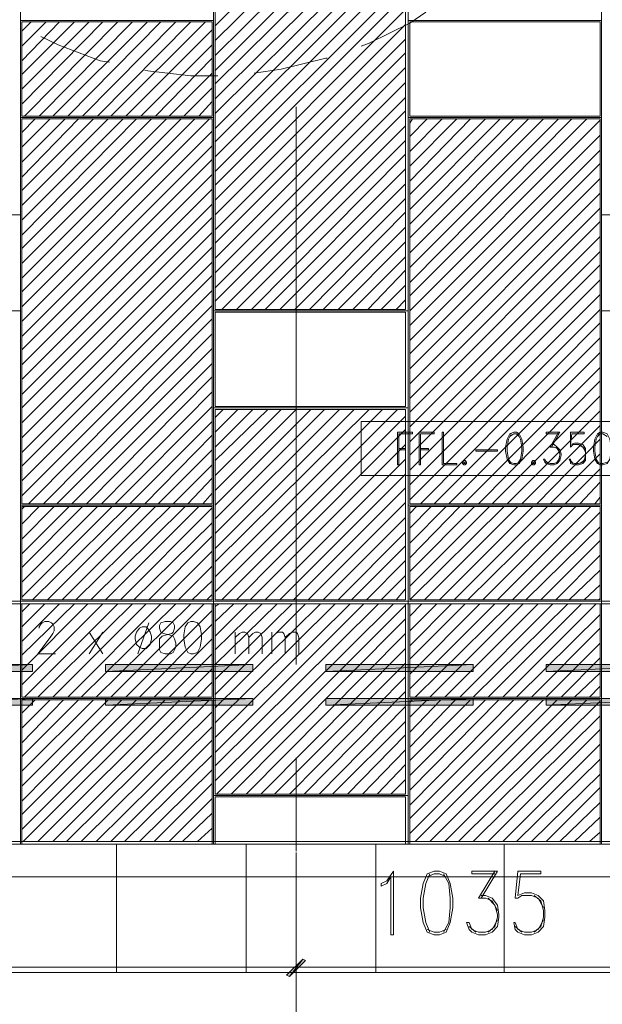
# Model space of a CAD drawing. Header units: millimetres. Extents: x 17 to 403, y 12 to 285.
# Tile 31 of 145: x 115 to 133, y 63 to 94. Entities that reach past the tile are written whole.
import ezdxf

# ---------------------------------------------------------------- set-up
doc = ezdxf.new("R2010")
doc.units = ezdxf.units.MM
doc.layers.add('FILL_000000', color=7, linetype='Continuous')
doc.layers.add('LINE_000000', color=7, linetype='Continuous')
doc.layers.add('LINE_929498', color=7, linetype='Continuous', true_color=0x929498)

msp = doc.modelspace()

# ---------------------------------------------------------------- hatches: boundary and pattern name
at = {"layer": 'FILL_000000'}
h = msp.add_hatch(color=7, dxfattribs=at)
h.dxf.hatch_style = 1
h.paths.add_polyline_path([(110.829, 73.829), (110.829, 73.618), (115.401, 73.829), (110.829, 73.829)])
h = msp.add_hatch(color=7, dxfattribs=at)
h.dxf.hatch_style = 1
h.paths.add_polyline_path([(110.829, 73.618), (115.401, 73.829), (115.401, 73.618), (110.829, 73.618)])
h = msp.add_hatch(color=7, dxfattribs=at)
h.dxf.hatch_style = 1
h.paths.add_polyline_path([(117.687, 73.829), (117.687, 73.618), (122.301, 73.829), (117.687, 73.829)])
h = msp.add_hatch(color=7, dxfattribs=at)
h.dxf.hatch_style = 1
h.paths.add_polyline_path([(117.687, 73.618), (122.301, 73.829), (122.301, 73.618), (117.687, 73.618)])
h = msp.add_hatch(color=7, dxfattribs=at)
h.dxf.hatch_style = 1
h.paths.add_polyline_path([(124.587, 73.829), (124.587, 73.618), (129.201, 73.829), (124.587, 73.829)])
h = msp.add_hatch(color=7, dxfattribs=at)
h.dxf.hatch_style = 1
h.paths.add_polyline_path([(124.587, 73.618), (129.201, 73.829), (129.201, 73.618), (124.587, 73.618)])
h = msp.add_hatch(color=7, dxfattribs=at)
h.dxf.hatch_style = 1
h.paths.add_polyline_path([(131.487, 73.829), (131.487, 73.618), (136.102, 73.829), (131.487, 73.829)])
h = msp.add_hatch(color=7, dxfattribs=at)
h.dxf.hatch_style = 1
h.paths.add_polyline_path([(131.487, 73.618), (136.102, 73.829), (136.102, 73.618), (131.487, 73.618)])
h = msp.add_hatch(color=7, dxfattribs=at)
h.dxf.hatch_style = 1
h.paths.add_polyline_path([(110.829, 72.771), (110.829, 72.559), (115.401, 72.771), (110.829, 72.771)])
h = msp.add_hatch(color=7, dxfattribs=at)
h.dxf.hatch_style = 1
h.paths.add_polyline_path([(110.829, 72.559), (115.401, 72.771), (115.401, 72.559), (110.829, 72.559)])
h = msp.add_hatch(color=7, dxfattribs=at)
h.dxf.hatch_style = 1
h.paths.add_polyline_path([(117.687, 72.771), (117.687, 72.559), (122.301, 72.771), (117.687, 72.771)])
h = msp.add_hatch(color=7, dxfattribs=at)
h.dxf.hatch_style = 1
h.paths.add_polyline_path([(117.687, 72.559), (122.301, 72.771), (122.301, 72.559), (117.687, 72.559)])
h = msp.add_hatch(color=7, dxfattribs=at)
h.dxf.hatch_style = 1
h.paths.add_polyline_path([(124.587, 72.771), (124.587, 72.559), (129.201, 72.771), (124.587, 72.771)])
h = msp.add_hatch(color=7, dxfattribs=at)
h.dxf.hatch_style = 1
h.paths.add_polyline_path([(124.587, 72.559), (129.201, 72.771), (129.201, 72.559), (124.587, 72.559)])
h = msp.add_hatch(color=7, dxfattribs=at)
h.dxf.hatch_style = 1
h.paths.add_polyline_path([(131.487, 72.771), (131.487, 72.559), (136.102, 72.771), (131.487, 72.771)])
h = msp.add_hatch(color=7, dxfattribs=at)
h.dxf.hatch_style = 1
h.paths.add_polyline_path([(131.487, 72.559), (136.102, 72.771), (136.102, 72.559), (131.487, 72.559)])
h = msp.add_hatch(color=7, dxfattribs=at)
h.dxf.hatch_style = 1
h.paths.add_polyline_path([(123.359, 64.093), (123.444, 64.05), (123.867, 64.601), (123.359, 64.093)])
h = msp.add_hatch(color=7, dxfattribs=at)
h.dxf.hatch_style = 1
h.paths.add_polyline_path([(123.867, 64.601), (123.444, 64.05), (123.359, 64.093), (123.867, 64.601)])
h = msp.add_hatch(color=7, dxfattribs=at)
h.dxf.hatch_style = 1
h.paths.add_polyline_path([(123.444, 64.05), (123.867, 64.601), (123.952, 64.558), (123.444, 64.05)])
h = msp.add_hatch(color=7, dxfattribs=at)
h.dxf.hatch_style = 1
h.paths.add_polyline_path([(123.952, 64.558), (123.867, 64.601), (123.444, 64.05), (123.952, 64.558)])

# ---------------------------------------------------------------- linework, layer by layer
at = {"layer": 'LINE_000000', "lineweight": 0}
for p, q in [((121.116, 93.853), (124.291, 96.986)), ((121.116, 93.387), (124.756, 96.986)), ((121.116, 92.922), (125.222, 96.986)), ((121.116, 92.456), (125.645, 96.986)), ((121.116, 92.033), (126.111, 96.986)), ((121.116, 91.567), (126.577, 96.986)), ((121.116, 91.101), (127.042, 96.986)), ((121.116, 90.636), (127.085, 96.605)), ((121.116, 90.212), (127.085, 96.181)), ((121.116, 89.747), (127.085, 95.716)), ((121.116, 89.281), (127.085, 95.25)), ((121.116, 88.858), (127.085, 94.827)), ((121.116, 88.392), (127.085, 94.361)), ((115.062, 93.684), (115.358, 93.98)), ((115.062, 93.218), (115.824, 93.98)), ((115.062, 92.752), (116.247, 93.98)), ((115.062, 92.329), (116.713, 93.98)), ((115.062, 91.863), (117.179, 93.98)), ((115.062, 91.398), (117.602, 93.98)), ((115.147, 91.017), (118.068, 93.98)), ((115.612, 91.017), (118.533, 93.98)), ((116.036, 91.017), (118.999, 93.98)), ((116.501, 91.017), (119.422, 93.98)), ((116.967, 91.017), (119.888, 93.98)), ((117.433, 91.017), (120.354, 93.98)), ((117.856, 91.017), (120.819, 93.98)), ((121.116, 87.926), (127.085, 93.895)), ((118.322, 91.017), (121.031, 93.726)), ((118.787, 91.017), (121.031, 93.26)), ((121.116, 87.461), (127.085, 93.43)), ((121.116, 87.037), (127.085, 93.006)), ((119.253, 91.017), (121.031, 92.837)), ((119.676, 91.017), (121.031, 92.371)), ((121.116, 86.572), (127.085, 92.541)), ((121.116, 86.106), (127.085, 92.075)), ((120.142, 91.017), (121.031, 91.906)), ((120.608, 91.017), (121.031, 91.482)), ((121.116, 85.64), (127.085, 91.609)), ((121.116, 85.217), (127.085, 91.186)), ((123.656, 91.313), (123.656, 73.829)), ((115.062, 90.509), (115.485, 90.932)), ((115.062, 90.043), (115.951, 90.932)), ((115.062, 89.577), (116.417, 90.932)), ((115.062, 89.112), (116.84, 90.932)), ((115.062, 88.688), (117.306, 90.932)), ((115.062, 88.223), (117.771, 90.932)), ((115.062, 87.757), (118.237, 90.932)), ((115.062, 87.291), (118.66, 90.932)), ((115.062, 86.868), (119.126, 90.932)), ((115.062, 86.402), (119.592, 90.932)), ((115.062, 85.937), (120.057, 90.932)), ((115.062, 85.513), (120.481, 90.932)), ((115.062, 85.048), (120.946, 90.932)), ((127.212, 90.805), (127.296, 90.932)), ((127.212, 90.382), (127.762, 90.932)), ((127.212, 89.916), (128.228, 90.932)), ((127.212, 89.45), (128.693, 90.932)), ((127.212, 88.985), (129.117, 90.932)), ((127.212, 88.561), (129.582, 90.932)), ((127.212, 88.096), (130.048, 90.932)), ((127.212, 87.63), (130.471, 90.932)), ((127.212, 87.207), (130.937, 90.932)), ((127.212, 86.741), (131.403, 90.932)), ((127.212, 86.275), (131.868, 90.932)), ((127.212, 85.81), (132.292, 90.932)), ((127.212, 85.386), (132.757, 90.932)), ((127.212, 84.921), (133.181, 90.89)), ((115.062, 84.582), (121.031, 90.551)), ((121.327, 84.963), (127.085, 90.72)), ((127.212, 84.455), (133.181, 90.424)), ((121.793, 84.963), (127.085, 90.255)), ((115.062, 84.116), (121.031, 90.085)), ((122.259, 84.963), (127.085, 89.831)), ((127.212, 83.989), (133.181, 89.958)), ((115.062, 83.693), (121.031, 89.662)), ((127.212, 83.566), (133.181, 89.535)), ((115.062, 83.227), (121.031, 89.196)), ((122.682, 84.963), (127.085, 89.366)), ((123.148, 84.963), (127.085, 88.9)), ((127.212, 83.1), (133.181, 89.069)), ((115.062, 82.762), (121.031, 88.731)), ((127.212, 82.635), (133.181, 88.604)), ((115.062, 82.296), (121.031, 88.265)), ((123.613, 84.963), (127.085, 88.434)), ((124.079, 84.963), (127.085, 88.011)), ((127.212, 82.169), (133.181, 88.138)), ((115.062, 81.873), (121.031, 87.842)), ((127.212, 81.746), (133.181, 87.715)), ((115.062, 81.407), (121.031, 87.376)), ((124.502, 84.963), (127.085, 87.545)), ((124.968, 84.963), (127.085, 87.08)), ((127.212, 81.28), (133.181, 87.249)), ((115.062, 80.941), (121.031, 86.91)), ((127.212, 80.814), (133.181, 86.783)), ((115.062, 80.476), (121.031, 86.445)), ((125.434, 84.963), (127.085, 86.614)), ((125.899, 84.963), (127.085, 86.191)), ((127.212, 80.391), (133.181, 86.36)), ((115.062, 80.052), (121.031, 86.021)), ((127.212, 79.925), (133.181, 85.894)), ((115.062, 79.587), (121.031, 85.556)), ((126.323, 84.963), (127.085, 85.725)), ((126.788, 84.963), (127.085, 85.259)), ((127.212, 79.46), (133.181, 85.429)), ((115.062, 79.121), (121.031, 85.09)), ((127.212, 78.994), (133.181, 84.963)), ((115.274, 78.867), (121.031, 84.667)), ((127.55, 78.867), (133.181, 84.54)), ((115.739, 78.867), (121.031, 84.201)), ((127.974, 78.867), (133.181, 84.074)), ((116.163, 78.867), (121.031, 83.735)), ((128.439, 78.867), (133.181, 83.608)), ((116.628, 78.867), (121.031, 83.27)), ((128.905, 78.867), (133.181, 83.143)), ((117.094, 78.867), (121.031, 82.846)), ((129.371, 78.867), (133.181, 82.719)), ((117.56, 78.867), (121.031, 82.381)), ((129.794, 78.867), (133.181, 82.254)), ((117.983, 78.867), (121.031, 81.915)), ((121.116, 81.576), (121.37, 81.83)), ((121.116, 81.111), (121.835, 81.83)), ((121.116, 80.645), (122.301, 81.83)), ((121.116, 80.222), (122.767, 81.83)), ((121.116, 79.756), (123.19, 81.83)), ((121.116, 79.29), (123.656, 81.83)), ((121.116, 78.825), (124.121, 81.83)), ((121.116, 78.401), (124.545, 81.83)), ((121.116, 77.936), (125.01, 81.83)), ((121.116, 77.47), (125.476, 81.83)), ((121.116, 77.047), (125.942, 81.83)), ((121.116, 76.581), (126.365, 81.83)), ((121.116, 76.115), (126.831, 81.83)), ((130.26, 78.867), (133.181, 81.788)), ((121.327, 75.861), (127.085, 81.619)), ((118.449, 78.867), (121.031, 81.449)), ((121.793, 75.861), (127.085, 81.195)), ((130.725, 78.867), (133.181, 81.322)), ((118.914, 78.867), (121.031, 81.026)), ((126.831, 81.111), (126.831, 80.095)), ((126.831, 81.111), (127.296, 81.111)), ((127.508, 81.111), (127.508, 80.095)), ((127.508, 81.111), (127.974, 81.111)), ((131.191, 78.867), (133.181, 80.899)), ((131.868, 81.111), (131.614, 80.645)), ((132.249, 81.111), (132.249, 80.645)), ((132.292, 81.068), (132.249, 80.73)), ((119.338, 78.867), (121.031, 80.56)), ((122.216, 75.861), (127.085, 80.73)), ((122.682, 75.861), (127.085, 80.264)), ((131.614, 78.867), (133.181, 80.433)), ((119.803, 78.867), (121.031, 80.095)), ((131.572, 80.137), (131.445, 80.222)), ((132.08, 78.867), (133.181, 79.968)), ((132.334, 80.137), (132.249, 80.222)), ((120.269, 78.867), (121.031, 79.671)), ((123.148, 75.861), (127.085, 79.798)), ((123.571, 75.861), (127.085, 79.375)), ((132.546, 78.867), (133.181, 79.544)), ((120.735, 78.867), (121.031, 79.206)), ((133.011, 78.867), (133.181, 79.079)), ((115.062, 78.698), (115.147, 78.782)), ((115.062, 78.232), (115.612, 78.782)), ((115.062, 77.766), (116.078, 78.782)), ((115.062, 77.301), (116.544, 78.782)), ((115.062, 76.877), (116.967, 78.782)), ((115.062, 76.412), (117.433, 78.782)), ((115.062, 75.946), (117.898, 78.782)), ((115.401, 75.861), (118.364, 78.782)), ((115.866, 75.861), (118.787, 78.782)), ((116.332, 75.861), (119.253, 78.782)), ((116.755, 75.861), (119.719, 78.782)), ((117.221, 75.861), (120.184, 78.782)), ((117.687, 75.861), (120.608, 78.782)), ((118.152, 75.861), (121.031, 78.74)), ((124.037, 75.861), (127.085, 78.909)), ((127.212, 78.571), (127.423, 78.782)), ((127.212, 78.105), (127.889, 78.782)), ((127.212, 77.639), (128.355, 78.782)), ((127.212, 77.174), (128.778, 78.782)), ((127.212, 76.75), (129.244, 78.782)), ((127.212, 76.285), (129.709, 78.782)), ((127.212, 75.861), (130.175, 78.782)), ((127.677, 75.861), (130.598, 78.782)), ((128.143, 75.861), (131.064, 78.782)), ((128.609, 75.861), (131.53, 78.782)), ((129.032, 75.861), (131.995, 78.782)), ((129.498, 75.861), (132.419, 78.782)), ((129.963, 75.861), (132.884, 78.782)), ((124.502, 75.861), (127.085, 78.444)), ((130.429, 75.861), (133.181, 78.613)), ((118.576, 75.861), (121.031, 78.274)), ((130.852, 75.861), (133.181, 78.147)), ((119.041, 75.861), (121.031, 77.851)), ((124.968, 75.861), (127.085, 77.978)), ((125.391, 75.861), (127.085, 77.555)), ((131.318, 75.861), (133.181, 77.724)), ((119.507, 75.861), (121.031, 77.385)), ((131.784, 75.861), (133.181, 77.258)), ((119.973, 75.861), (121.031, 76.92)), ((125.857, 75.861), (127.085, 77.089)), ((126.323, 75.861), (127.085, 76.623)), ((132.207, 75.861), (133.181, 76.793)), ((120.396, 75.861), (121.031, 76.454)), ((132.673, 75.861), (133.181, 76.327)), ((120.862, 75.861), (121.031, 76.031)), ((126.788, 75.861), (127.085, 76.2)), ((115.274, 75.819), (112.353, 75.819)), ((115.062, 75.48), (115.316, 75.734)), ((115.062, 75.015), (115.782, 75.734)), ((115.062, 74.549), (116.247, 75.734)), ((115.062, 74.126), (116.713, 75.734)), ((115.062, 73.66), (117.136, 75.734)), ((115.062, 73.194), (117.602, 75.734)), ((115.147, 72.813), (118.068, 75.734)), ((115.57, 72.813), (118.533, 75.734)), ((116.036, 72.813), (118.957, 75.734)), ((116.501, 72.813), (119.422, 75.734)), ((116.925, 72.813), (119.888, 75.734)), ((117.39, 72.813), (120.354, 75.734)), ((117.856, 72.813), (120.777, 75.734)), ((135.678, 75.819), (118.195, 75.819)), ((121.116, 75.65), (121.243, 75.734)), ((121.116, 75.184), (121.708, 75.734)), ((121.116, 74.718), (122.132, 75.734)), ((121.116, 74.295), (122.597, 75.734)), ((121.116, 73.829), (123.063, 75.734)), ((121.116, 73.364), (123.529, 75.734)), ((121.116, 72.898), (123.952, 75.734)), ((121.116, 72.475), (124.418, 75.734)), ((121.116, 72.009), (124.883, 75.734)), ((121.116, 71.543), (125.349, 75.734)), ((121.116, 71.078), (125.772, 75.734)), ((121.116, 70.654), (126.238, 75.734)), ((121.116, 70.189), (126.704, 75.734)), ((121.158, 69.765), (127.085, 75.692)), ((127.212, 75.353), (127.593, 75.734)), ((127.212, 74.888), (128.058, 75.734)), ((127.212, 74.422), (128.524, 75.734)), ((127.212, 73.999), (128.947, 75.734)), ((127.212, 73.533), (129.413, 75.734)), ((127.212, 73.067), (129.879, 75.734)), ((127.381, 72.813), (130.344, 75.734)), ((127.847, 72.813), (130.768, 75.734)), ((128.312, 72.813), (131.233, 75.734)), ((128.778, 72.813), (131.699, 75.734)), ((129.201, 72.813), (132.165, 75.734)), ((129.667, 72.813), (132.588, 75.734)), ((130.133, 72.813), (133.054, 75.734)), ((133.138, 75.861), (133.181, 75.904)), ((118.322, 72.813), (121.031, 75.523)), ((130.556, 72.813), (133.181, 75.396)), ((119.041, 75.142), (118.703, 74.168)), ((118.745, 72.813), (121.031, 75.099)), ((121.624, 69.765), (127.085, 75.269)), ((117.179, 74.845), (117.602, 74.168)), ((117.602, 74.845), (117.179, 74.168)), ((121.751, 74.845), (121.751, 74.168)), ((122.089, 69.765), (127.085, 74.803)), ((122.894, 74.845), (122.894, 74.168)), ((131.022, 72.813), (133.181, 74.972)), ((119.211, 72.813), (121.031, 74.634)), ((131.487, 72.813), (133.181, 74.507)), ((119.676, 72.813), (121.031, 74.168)), ((122.555, 69.765), (127.085, 74.337)), ((122.978, 69.765), (127.085, 73.872)), ((131.953, 72.813), (133.181, 74.041)), ((120.142, 72.813), (121.031, 73.702)), ((132.376, 72.813), (133.181, 73.575)), ((120.565, 72.813), (121.031, 73.279)), ((123.444, 69.765), (127.085, 73.448)), ((132.842, 72.813), (133.181, 73.152)), ((123.91, 69.765), (127.085, 72.983)), ((115.062, 72.305), (115.485, 72.729)), ((115.062, 71.84), (115.951, 72.729)), ((115.062, 71.374), (116.374, 72.729)), ((115.062, 70.951), (116.84, 72.729)), ((115.062, 70.485), (117.306, 72.729)), ((115.062, 70.019), (117.771, 72.729)), ((115.062, 69.554), (118.195, 72.729)), ((115.062, 69.13), (118.66, 72.729)), ((115.062, 68.665), (119.126, 72.729)), ((115.104, 68.284), (119.549, 72.729)), ((115.57, 68.284), (120.015, 72.729)), ((116.036, 68.284), (120.481, 72.729)), ((116.459, 68.284), (120.946, 72.729)), ((127.212, 72.644), (127.296, 72.729)), ((127.212, 72.178), (127.762, 72.729)), ((127.212, 71.713), (128.185, 72.729)), ((127.212, 71.247), (128.651, 72.729)), ((127.212, 70.824), (129.117, 72.729)), ((127.212, 70.358), (129.582, 72.729)), ((127.212, 69.892), (130.006, 72.729)), ((127.212, 69.427), (130.471, 72.729)), ((127.212, 69.003), (130.937, 72.729)), ((127.212, 68.538), (131.403, 72.729)), ((127.381, 68.284), (131.826, 72.729)), ((127.847, 68.284), (132.292, 72.729)), ((128.312, 68.284), (132.757, 72.729)), ((128.736, 68.284), (133.181, 72.686)), ((116.925, 68.284), (121.031, 72.348)), ((124.375, 69.765), (127.085, 72.517)), ((129.201, 68.284), (133.181, 72.221)), ((124.799, 69.765), (127.085, 72.051)), ((117.39, 68.284), (121.031, 71.882)), ((125.264, 69.765), (127.085, 71.628)), ((129.667, 68.284), (133.181, 71.797)), ((117.856, 68.284), (121.031, 71.459)), ((130.133, 68.284), (133.181, 71.332)), ((118.279, 68.284), (121.031, 70.993)), ((125.73, 69.765), (127.085, 71.162)), ((123.656, 70.908), (123.656, 67.987)), ((126.196, 69.765), (127.085, 70.697)), ((130.556, 68.284), (133.181, 70.866)), ((118.745, 68.284), (121.031, 70.527)), ((131.022, 68.284), (133.181, 70.4)), ((119.211, 68.284), (121.031, 70.104)), ((126.619, 69.765), (127.085, 70.231)), ((127.085, 69.765), (127.085, 69.808)), ((131.487, 68.284), (133.181, 69.977)), ((119.676, 68.284), (121.031, 69.638)), ((131.911, 68.284), (133.181, 69.511)), ((120.1, 68.284), (121.031, 69.173)), ((132.376, 68.284), (133.181, 69.046)), ((120.565, 68.284), (121.031, 68.707)), ((132.842, 68.284), (133.181, 68.58)), ((121.031, 68.284), (121.031, 68.284)), ((74.507, 68.199), (145.373, 68.199)), ((118.025, 64.177), (118.025, 68.199)), ((122.089, 64.177), (122.089, 68.199)), ((123.656, 67.945), (123.656, 63.585)), ((123.656, 67.945), (123.656, 63.585)), ((126.153, 64.177), (126.153, 68.199)), ((130.175, 64.177), (130.175, 68.199)), ((129.879, 67.352), (129.371, 66.506)), ((130.598, 67.352), (130.514, 66.506)), ((74.507, 67.183), (145.373, 67.183)), ((130.683, 67.268), (130.598, 66.59)), ((129.286, 65.447), (129.074, 65.617)), ((130.725, 65.447), (130.514, 65.617)), ((123.656, 65.066), (123.656, 55.965)), ((96.012, 64.347), (123.656, 64.347)), ((123.656, 64.347), (134.154, 64.347))]:
    msp.add_line(p, q, dxfattribs=at)
for points in [[(96.774, 126.407), (96.774, 75.819), (145.373, 75.819), (145.373, 126.407), (96.774, 126.407)], [(125.688, 81.449), (125.688, 79.756), (134.662, 79.756), (134.662, 81.449), (125.688, 81.449)], [(128.228, 80.095), (128.228, 81.111), (128.27, 81.111), (128.27, 80.137), (128.693, 80.137), (128.693, 80.095), (128.228, 80.095)], [(130.471, 81.111), (130.344, 81.068), (130.26, 80.899), (130.217, 80.645), (130.217, 80.518), (130.26, 80.264), (130.344, 80.137), (130.471, 80.095), (130.556, 80.095), (130.641, 80.137), (130.725, 80.264), (130.768, 80.518), (130.768, 80.645), (130.725, 80.899), (130.641, 81.068), (130.556, 81.111), (130.471, 81.111)], [(133.181, 81.111), (133.096, 81.068), (133.011, 80.899), (132.969, 80.645), (132.969, 80.518), (133.011, 80.264), (133.096, 80.137), (133.181, 80.095), (133.265, 80.095), (133.392, 80.137), (133.477, 80.264), (133.519, 80.518), (133.519, 80.645), (133.477, 80.899), (133.392, 81.068), (133.265, 81.111), (133.181, 81.111)], [(128.905, 80.222), (128.863, 80.179), (128.863, 80.137), (128.905, 80.095), (128.947, 80.095), (128.99, 80.137), (128.99, 80.179), (128.947, 80.222), (128.905, 80.222)], [(128.905, 80.179), (128.947, 80.179), (128.947, 80.137), (128.905, 80.137), (128.905, 80.179)], [(131.064, 80.222), (131.022, 80.179), (131.022, 80.137), (131.064, 80.095), (131.106, 80.095), (131.149, 80.137), (131.149, 80.179), (131.106, 80.222), (131.064, 80.222)], [(131.064, 80.179), (131.106, 80.179), (131.106, 80.137), (131.064, 80.137), (131.064, 80.179)], [(96.774, 68.199), (96.774, 75.819), (145.373, 75.819), (145.373, 68.199), (96.774, 68.199)], [(96.859, 68.284), (96.859, 75.734), (145.33, 75.734), (145.33, 68.284), (96.859, 68.284)], [(118.83, 75.015), (118.745, 74.972), (118.66, 74.845), (118.618, 74.718), (118.618, 74.634), (118.66, 74.464), (118.745, 74.38), (118.83, 74.337), (118.957, 74.337), (118.999, 74.38), (119.084, 74.464), (119.126, 74.634), (119.126, 74.718), (119.084, 74.845), (118.999, 74.972), (118.957, 75.015), (118.83, 75.015)], [(119.549, 75.184), (119.422, 75.142), (119.38, 75.057), (119.38, 74.972), (119.422, 74.845), (119.507, 74.803), (119.676, 74.761), (119.803, 74.718), (119.846, 74.634), (119.888, 74.507), (119.888, 74.38), (119.846, 74.295), (119.803, 74.21), (119.719, 74.168), (119.549, 74.168), (119.422, 74.21), (119.38, 74.295), (119.38, 74.38), (119.38, 74.507), (119.38, 74.634), (119.465, 74.718), (119.592, 74.761), (119.761, 74.803), (119.803, 74.845), (119.846, 74.972), (119.846, 75.057), (119.803, 75.142), (119.719, 75.184), (119.549, 75.184)], [(120.354, 75.184), (120.269, 75.142), (120.184, 75.015), (120.142, 74.761), (120.142, 74.634), (120.184, 74.38), (120.269, 74.21), (120.354, 74.168), (120.438, 74.168), (120.565, 74.21), (120.65, 74.38), (120.692, 74.634), (120.692, 74.761), (120.65, 75.015), (120.565, 75.142), (120.438, 75.184), (120.354, 75.184)], [(110.829, 73.829), (110.829, 73.618), (115.401, 73.829), (110.829, 73.829)], [(110.829, 73.618), (115.401, 73.829), (115.401, 73.618), (110.829, 73.618)], [(117.687, 73.829), (117.687, 73.618), (122.301, 73.829), (117.687, 73.829)], [(117.687, 73.618), (122.301, 73.829), (122.301, 73.618), (117.687, 73.618)], [(124.587, 73.829), (124.587, 73.618), (129.201, 73.829), (124.587, 73.829)], [(124.587, 73.618), (129.201, 73.829), (129.201, 73.618), (124.587, 73.618)], [(131.487, 73.829), (131.487, 73.618), (136.102, 73.829), (131.487, 73.829)], [(131.487, 73.618), (136.102, 73.829), (136.102, 73.618), (131.487, 73.618)], [(110.829, 72.771), (110.829, 72.559), (115.401, 72.771), (110.829, 72.771)], [(110.829, 72.559), (115.401, 72.771), (115.401, 72.559), (110.829, 72.559)], [(117.687, 72.771), (117.687, 72.559), (122.301, 72.771), (117.687, 72.771)], [(117.687, 72.559), (122.301, 72.771), (122.301, 72.559), (117.687, 72.559)], [(124.587, 72.771), (124.587, 72.559), (129.201, 72.771), (124.587, 72.771)], [(124.587, 72.559), (129.201, 72.771), (129.201, 72.559), (124.587, 72.559)], [(131.487, 72.771), (131.487, 72.559), (136.102, 72.771), (131.487, 72.771)], [(131.487, 72.559), (136.102, 72.771), (136.102, 72.559), (131.487, 72.559)], [(127.974, 67.352), (127.762, 67.268), (127.635, 66.971), (127.55, 66.506), (127.55, 66.209), (127.635, 65.744), (127.762, 65.447), (127.974, 65.363), (128.143, 65.363), (128.355, 65.447), (128.482, 65.744), (128.566, 66.209), (128.566, 66.506), (128.482, 66.971), (128.355, 67.268), (128.143, 67.352), (127.974, 67.352)], [(123.359, 64.093), (123.444, 64.05), (123.867, 64.601), (123.359, 64.093)], [(123.867, 64.601), (123.444, 64.05), (123.359, 64.093), (123.867, 64.601)], [(123.444, 64.05), (123.867, 64.601), (123.952, 64.558), (123.444, 64.05)], [(123.952, 64.558), (123.867, 64.601), (123.444, 64.05), (123.952, 64.558)]]:
    msp.add_lwpolyline(points, close=True, dxfattribs=at)
for points in [[(125.688, 93.218), (125.942, 93.303), (127.212, 93.938), (127.72, 94.276)], [(115.655, 93.514), (116.205, 93.26), (117.517, 92.752), (117.814, 92.71)], [(122.343, 92.371), (123.19, 92.498), (124.587, 92.837), (124.629, 92.837)], [(118.914, 92.456), (120.354, 92.287), (121.2, 92.287)], [(126.873, 81.068), (126.873, 80.095), (126.831, 80.095)], [(126.873, 81.068), (127.296, 81.068), (127.296, 81.111)], [(127.55, 81.068), (127.55, 80.095), (127.508, 80.095)], [(127.55, 81.068), (127.974, 81.068), (127.974, 81.111)], [(130.387, 81.068), (130.302, 80.899), (130.26, 80.645), (130.26, 80.518), (130.302, 80.264), (130.387, 80.137)], [(130.641, 80.984), (130.556, 81.068), (130.471, 81.068), (130.344, 80.984)], [(130.598, 80.137), (130.683, 80.264), (130.725, 80.518), (130.725, 80.645), (130.683, 80.899), (130.598, 81.068)], [(131.487, 81.111), (131.911, 81.111), (131.657, 80.645)], [(131.487, 81.111), (131.487, 81.068), (131.868, 81.068)], [(132.249, 81.111), (132.673, 81.111), (132.673, 81.068), (132.292, 81.068)], [(133.138, 81.068), (133.054, 80.899), (133.011, 80.645), (133.011, 80.518), (133.054, 80.264), (133.138, 80.137)], [(133.392, 80.984), (133.265, 81.068), (133.181, 81.068), (133.096, 80.984)], [(126.873, 80.603), (127.085, 80.603), (127.085, 80.56), (126.873, 80.56)], [(127.55, 80.603), (127.804, 80.603), (127.804, 80.56), (127.55, 80.56)], [(129.286, 80.56), (129.963, 80.56), (129.963, 80.518)], [(129.286, 80.56), (129.286, 80.518), (129.963, 80.518)], [(131.657, 80.73), (131.741, 80.73), (131.826, 80.645), (131.911, 80.56), (131.953, 80.433), (131.953, 80.391), (131.911, 80.222), (131.826, 80.137), (131.741, 80.095), (131.614, 80.095), (131.487, 80.137), (131.445, 80.179), (131.403, 80.264), (131.445, 80.264)], [(131.614, 80.645), (131.741, 80.645), (131.826, 80.603), (131.911, 80.476)], [(131.784, 80.645), (131.868, 80.56), (131.911, 80.433), (131.911, 80.391), (131.868, 80.222), (131.784, 80.137)], [(132.249, 80.73), (132.376, 80.772), (132.503, 80.772), (132.63, 80.73), (132.715, 80.603), (132.715, 80.476), (132.715, 80.391), (132.715, 80.222), (132.63, 80.137), (132.503, 80.095), (132.376, 80.095), (132.249, 80.137), (132.249, 80.179), (132.207, 80.264), (132.249, 80.264)], [(132.249, 80.645), (132.334, 80.73), (132.503, 80.73), (132.63, 80.645), (132.715, 80.518)], [(132.546, 80.73), (132.673, 80.603), (132.715, 80.476), (132.715, 80.391), (132.673, 80.222), (132.546, 80.137)], [(131.911, 80.306), (131.826, 80.179), (131.741, 80.137), (131.614, 80.137), (131.487, 80.179), (131.445, 80.264)], [(132.715, 80.306), (132.63, 80.179), (132.503, 80.137), (132.376, 80.137), (132.249, 80.179), (132.249, 80.264)], [(130.344, 80.179), (130.471, 80.137), (130.556, 80.137), (130.641, 80.179)], [(133.096, 80.179), (133.181, 80.137), (133.265, 80.137), (133.392, 80.179)], [(115.612, 74.972), (115.612, 75.015), (115.655, 75.099), (115.697, 75.142), (115.782, 75.184), (115.909, 75.184), (115.993, 75.142), (116.036, 75.099), (116.078, 75.015), (116.078, 74.888), (116.036, 74.803), (115.951, 74.676), (115.57, 74.168), (116.12, 74.168)], [(121.751, 74.676), (121.878, 74.803), (121.962, 74.845), (122.047, 74.845), (122.132, 74.803), (122.174, 74.676), (122.174, 74.168)], [(122.174, 74.676), (122.301, 74.803), (122.386, 74.845), (122.47, 74.845), (122.555, 74.803), (122.597, 74.676), (122.597, 74.168)], [(122.894, 74.676), (123.021, 74.803), (123.105, 74.845), (123.232, 74.845), (123.275, 74.803), (123.317, 74.676), (123.317, 74.168)], [(123.317, 74.676), (123.444, 74.803), (123.529, 74.845), (123.656, 74.845), (123.698, 74.803), (123.74, 74.676), (123.74, 74.168)], [(74.507, 68.199), (74.507, 64.177), (145.373, 64.177), (145.373, 68.199)], [(126.323, 66.971), (126.492, 67.056), (126.704, 67.352), (126.704, 65.363)], [(129.159, 67.352), (129.963, 67.352), (129.455, 66.506)], [(129.159, 67.352), (129.159, 67.268), (129.879, 67.268)], [(130.598, 67.352), (131.318, 67.352), (131.318, 67.268), (130.683, 67.268)], [(126.323, 66.971), (126.323, 66.887), (126.492, 66.971), (126.619, 67.183), (126.619, 65.363), (126.704, 65.363)], [(127.847, 67.268), (127.72, 66.971), (127.635, 66.506), (127.635, 66.209), (127.72, 65.744), (127.847, 65.447)], [(128.355, 67.183), (128.143, 67.268), (127.974, 67.268), (127.762, 67.183)], [(128.27, 65.447), (128.439, 65.744), (128.482, 66.209), (128.482, 66.506), (128.439, 66.971), (128.27, 67.268)], [(130.598, 66.59), (130.81, 66.675), (131.022, 66.675), (131.233, 66.59), (131.403, 66.421), (131.445, 66.125), (131.445, 65.913), (131.403, 65.617), (131.233, 65.447), (131.022, 65.363), (130.81, 65.363), (130.598, 65.447), (130.514, 65.532), (130.471, 65.744), (130.514, 65.744)], [(129.455, 66.59), (129.582, 66.59), (129.794, 66.506), (129.963, 66.294), (130.006, 65.998), (130.006, 65.913), (129.963, 65.617), (129.794, 65.447), (129.582, 65.363), (129.371, 65.363), (129.159, 65.447), (129.074, 65.532), (128.99, 65.744), (129.074, 65.744)], [(129.371, 66.506), (129.582, 66.506), (129.794, 66.421), (129.963, 66.125)], [(129.667, 66.506), (129.879, 66.294), (129.963, 65.998), (129.963, 65.913), (129.879, 65.617), (129.667, 65.447)], [(130.514, 66.506), (130.598, 66.506), (130.725, 66.59), (131.022, 66.59), (131.233, 66.506), (131.403, 66.209)], [(131.106, 66.59), (131.318, 66.421), (131.403, 66.125), (131.403, 65.913), (131.318, 65.617), (131.106, 65.447)], [(129.963, 65.828), (129.794, 65.532), (129.582, 65.447), (129.371, 65.447), (129.159, 65.532), (129.074, 65.744)], [(131.403, 65.828), (131.233, 65.532), (131.022, 65.447), (130.81, 65.447), (130.598, 65.532), (130.514, 65.744)], [(127.762, 65.532), (127.974, 65.447), (128.143, 65.447), (128.355, 65.532)]]:
    msp.add_lwpolyline(points, dxfattribs=at)
at = {"layer": 'LINE_929498', "lineweight": 0}
for points in [[(115.02, 94.022), (115.02, 106.172), (121.073, 106.172), (121.073, 94.022), (115.02, 94.022)], [(115.02, 87.926), (115.02, 100.076), (108.924, 100.076), (108.924, 87.926), (115.02, 87.926)], [(139.277, 100.076), (139.277, 87.926), (133.223, 87.926), (133.223, 100.076), (139.277, 100.076)], [(127.169, 97.07), (127.169, 84.921), (121.073, 84.921), (121.073, 97.07), (127.169, 97.07)], [(127.085, 96.986), (127.085, 84.963), (121.116, 84.963), (121.116, 96.986), (127.085, 96.986)], [(133.223, 97.07), (133.223, 94.022), (127.169, 94.022), (127.169, 97.07), (133.223, 97.07)], [(115.02, 90.974), (115.02, 94.022), (121.073, 94.022), (121.073, 90.974), (115.02, 90.974)], [(115.062, 91.017), (115.062, 93.98), (121.031, 93.98), (121.031, 91.017), (115.062, 91.017)], [(133.223, 94.022), (133.223, 90.974), (127.169, 90.974), (127.169, 94.022), (133.223, 94.022)], [(133.181, 93.98), (133.181, 91.017), (127.212, 91.017), (127.212, 93.98), (133.181, 93.98)], [(115.02, 78.825), (115.02, 90.974), (121.073, 90.974), (121.073, 78.825), (115.02, 78.825)], [(115.062, 78.867), (115.062, 90.932), (121.031, 90.932), (121.031, 78.867), (115.062, 78.867)], [(133.223, 90.974), (133.223, 78.825), (127.169, 78.825), (127.169, 90.974), (133.223, 90.974)], [(133.181, 90.932), (133.181, 78.867), (127.212, 78.867), (127.212, 90.932), (133.181, 90.932)], [(115.02, 84.921), (115.02, 87.926), (108.924, 87.926), (108.924, 84.921), (115.02, 84.921)], [(139.277, 87.926), (139.277, 84.921), (133.223, 84.921), (133.223, 87.926), (139.277, 87.926)], [(115.02, 75.819), (115.02, 84.921), (108.924, 84.921), (108.924, 75.819), (115.02, 75.819)], [(127.169, 84.921), (127.169, 81.873), (121.073, 81.873), (121.073, 84.921), (127.169, 84.921)], [(127.085, 84.878), (127.085, 81.915), (121.116, 81.915), (121.116, 84.878), (127.085, 84.878)], [(139.277, 84.921), (139.277, 75.819), (133.223, 75.819), (133.223, 84.921), (139.277, 84.921)], [(127.169, 81.873), (127.169, 75.819), (121.073, 75.819), (121.073, 81.873), (127.169, 81.873)], [(127.085, 81.83), (127.085, 75.861), (121.116, 75.861), (121.116, 81.83), (127.085, 81.83)], [(115.02, 78.825), (115.02, 75.819), (121.073, 75.819), (121.073, 78.825), (115.02, 78.825)], [(115.062, 78.782), (115.062, 75.861), (121.031, 75.861), (121.031, 78.782), (115.062, 78.782)], [(127.169, 78.825), (127.169, 75.819), (133.223, 75.819), (133.223, 78.825), (127.169, 78.825)], [(127.212, 78.782), (127.212, 75.861), (133.181, 75.861), (133.181, 78.782), (127.212, 78.782)], [(115.02, 72.771), (115.02, 75.819), (121.073, 75.819), (121.073, 72.771), (115.02, 72.771)], [(115.062, 72.813), (115.062, 75.734), (121.031, 75.734), (121.031, 72.813), (115.062, 72.813)], [(127.169, 69.723), (127.169, 75.819), (121.073, 75.819), (121.073, 69.723), (127.169, 69.723)], [(127.085, 69.765), (127.085, 75.734), (121.116, 75.734), (121.116, 69.765), (127.085, 69.765)], [(127.169, 72.771), (127.169, 75.819), (133.223, 75.819), (133.223, 72.771), (127.169, 72.771)], [(127.212, 72.813), (127.212, 75.734), (133.181, 75.734), (133.181, 72.813), (127.212, 72.813)]]:
    msp.add_lwpolyline(points, close=True, dxfattribs=at)
for points in [[(115.02, 68.199), (115.02, 75.819), (108.924, 75.819), (108.924, 68.199)], [(133.223, 68.199), (133.223, 75.819), (139.277, 75.819), (139.277, 68.199)], [(115.02, 68.199), (115.02, 72.771), (121.073, 72.771), (121.073, 68.199)], [(115.062, 68.199), (115.062, 72.729), (121.031, 72.729), (121.031, 68.199)], [(127.169, 68.199), (127.169, 72.771), (133.223, 72.771), (133.223, 68.199)], [(127.212, 68.199), (127.212, 72.729), (133.181, 72.729), (133.181, 68.199)], [(121.073, 68.199), (121.073, 69.723), (127.169, 69.723), (127.169, 68.199)], [(121.116, 68.199), (121.116, 69.681), (127.085, 69.681), (127.085, 68.199)]]:
    msp.add_lwpolyline(points, dxfattribs=at)

doc.saveas('drawing.dxf')
